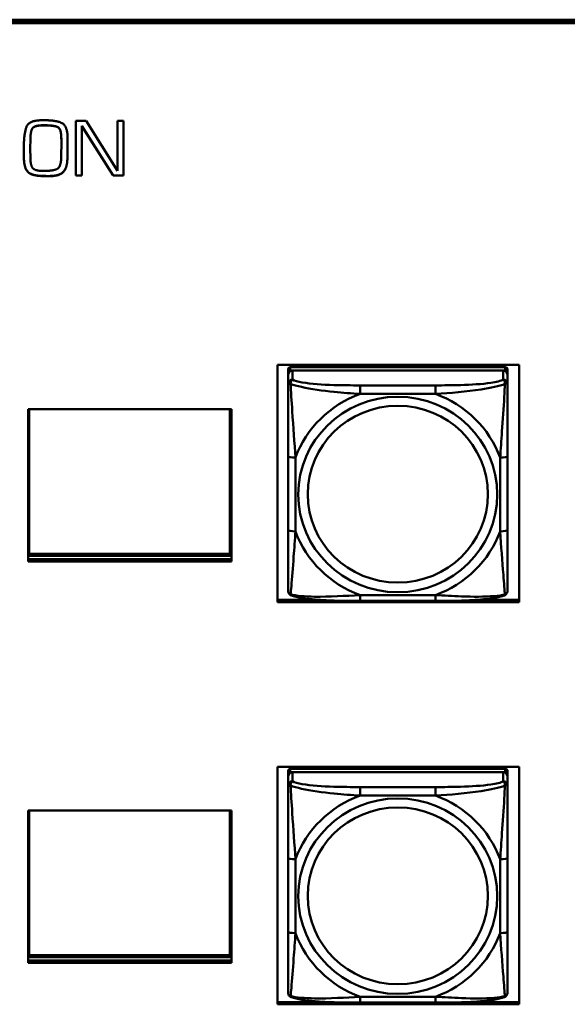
# Model space of a CAD drawing. Header units: inches. Extents: x 0.8 to 75.7, y -7.8 to 49.3.
# Tile 238 of 256: x 61.3 to 62.8, y 7.8 to 10.5. Entities that reach past the tile are written whole.
import ezdxf

# ---------------------------------------------------------------- set-up
doc = ezdxf.new("R2010")
doc.units = ezdxf.units.IN
doc.header["$MEASUREMENT"] = 0
doc.layers.add('Visible Edges(ROSSANSI)', color=7, linetype='Continuous', lineweight=50)
doc.layers.add('Visible Tangent Edges(ROSSANSI)', color=7, linetype='Continuous', lineweight=50)

msp = doc.modelspace()

# ---------------------------------------------------------------- linework, layer by layer
at = {"layer": 'Visible Edges(ROSSANSI)'}
for p, q in [((56.4653, 10.477), (69.1231, 10.477)), ((56.4653, 10.4736), (69.1231, 10.4736)), ((69.1231, 10.4732), (56.4653, 10.4732)), ((69.1231, 10.4675), (56.4653, 10.4675)), ((61.3844, 10.2064), (61.3918, 10.2064)), ((61.4755, 10.0575), (61.4755, 10.2048)), ((61.4755, 10.2048), (61.503, 10.2048)), ((61.503, 10.2048), (61.5873, 10.0703)), ((61.5873, 10.2048), (61.6037, 10.2048)), ((61.5873, 10.0703), (61.5873, 10.2048)), ((61.6037, 10.2048), (61.6037, 10.0575)), ((61.3927, 10.1928), (61.3871, 10.1928)), ((61.3927, 10.1924), (61.3871, 10.1924)), ((61.492, 10.1907), (61.492, 10.1911)), ((61.5763, 10.0579), (61.492, 10.1911)), ((61.5763, 10.0575), (61.492, 10.1907)), ((61.492, 10.1907), (61.492, 10.0575)), ((61.3532, 10.1568), (61.3527, 10.1296)), ((61.3532, 10.1564), (61.3527, 10.1292)), ((61.4364, 10.1559), (61.4364, 10.1563)), ((61.4364, 10.1316), (61.4364, 10.1559)), ((61.3356, 10.1285), (61.3356, 10.1372)), ((61.3527, 10.1292), (61.3527, 10.1296)), ((61.3527, 10.1292), (61.353, 10.1056)), ((61.3359, 10.0996), (61.3359, 10.1)), ((61.3957, 10.0559), (61.3957, 10.0563)), ((61.4024, 10.0559), (61.3957, 10.0559)), ((61.492, 10.0579), (61.4755, 10.0579)), ((61.492, 10.0575), (61.4755, 10.0575)), ((61.5763, 10.0575), (61.5763, 10.0579)), ((61.6037, 10.0579), (61.5763, 10.0579)), ((61.6037, 10.0575), (61.5763, 10.0575)), ((62.0183, 8.9093), (62.0183, 9.548)), ((62.0183, 9.548), (62.6688, 9.548)), ((62.6314, 9.5416), (62.0526, 9.5416)), ((62.6688, 9.548), (62.6688, 8.9093)), ((62.0467, 9.5358), (62.0467, 9.5275)), ((62.0467, 9.5217), (62.0467, 9.5275)), ((62.0467, 9.5217), (62.0467, 9.4968)), ((62.0526, 9.5333), (62.6314, 9.5333)), ((62.6255, 9.5333), (62.0585, 9.5333)), ((62.6373, 9.5275), (62.6373, 9.5358)), ((62.6373, 9.5275), (62.6373, 9.5217)), ((62.6373, 9.4968), (62.6373, 9.5217)), ((61.347, 9.0191), (61.347, 9.4285)), ((61.347, 9.4285), (61.894, 9.4285)), ((61.35, 9.0395), (61.35, 9.4285)), ((61.8898, 9.4285), (61.8898, 9.0395)), ((61.8934, 9.4285), (61.8934, 9.034)), ((61.894, 9.4285), (61.894, 9.0191)), ((62.0467, 9.3024), (62.0467, 9.1037)), ((62.6373, 9.1037), (62.6373, 9.3024)), ((61.347, 9.053), (61.35, 9.053)), ((61.8898, 9.0395), (61.35, 9.0395)), ((61.8898, 9.053), (61.8934, 9.053)), ((61.8934, 9.034), (61.347, 9.034)), ((61.347, 9.0251), (61.894, 9.0251)), ((61.894, 9.0191), (61.347, 9.0191)), ((62.0183, 8.9154), (62.1336, 8.9154)), ((62.6688, 8.9093), (62.0183, 8.9093)), ((62.4431, 8.9128), (62.2408, 8.9128)), ((62.5504, 8.9154), (62.6688, 8.9154)), ((62.0183, 7.8274), (62.0183, 8.4661)), ((62.0183, 8.4661), (62.6688, 8.4661)), ((62.0467, 8.4548), (62.0467, 8.4466)), ((62.6314, 8.4606), (62.0526, 8.4606)), ((62.0526, 8.4524), (62.6314, 8.4524)), ((62.6255, 8.4524), (62.0585, 8.4524)), ((62.6373, 8.4466), (62.6373, 8.4548)), ((62.6688, 8.4661), (62.6688, 7.8274)), ((62.0467, 8.4408), (62.0467, 8.4466)), ((62.0467, 8.4408), (62.0467, 8.4159)), ((62.6373, 8.4466), (62.6373, 8.4408)), ((62.6373, 8.4159), (62.6373, 8.4408)), ((61.347, 7.9391), (61.347, 8.3485)), ((61.347, 8.3485), (61.894, 8.3485)), ((61.35, 7.9595), (61.35, 8.3485)), ((61.8898, 8.3485), (61.8898, 7.9595)), ((61.8934, 8.3485), (61.8934, 7.9541)), ((61.894, 8.3485), (61.894, 7.9391)), ((62.0467, 8.2214), (62.0467, 8.0228)), ((62.6373, 8.0228), (62.6373, 8.2214)), ((61.347, 7.9731), (61.35, 7.9731)), ((61.8934, 7.9541), (61.347, 7.9541)), ((61.8898, 7.9595), (61.35, 7.9595)), ((61.8898, 7.9731), (61.8934, 7.9731)), ((61.347, 7.9452), (61.894, 7.9452)), ((61.894, 7.9391), (61.347, 7.9391)), ((62.0183, 7.8335), (62.1515, 7.8335)), ((62.6688, 7.8274), (62.0183, 7.8274)), ((62.4431, 7.8318), (62.2408, 7.8318)), ((62.5325, 7.8335), (62.6688, 7.8335))]:
    msp.add_line(p, q, dxfattribs=at)
for centre, major_axis, start_param, end_param in [((62.0526, 9.5358), (-0.00591, 0), 4.712389, 6.283185), ((62.6314, 9.5358), (0.00591, 0), 0, 1.570796), ((62.0585, 9.5217), (-0.0118, 0), 4.712389, 6.283185), ((62.0526, 9.5275), (-0.00591, 0), 4.712389, 6.283185), ((62.6255, 9.5217), (0.0118, 0), 0, 1.570796), ((62.6314, 9.5275), (0.00591, 0), 0, 1.570796), ((62.0526, 8.4548), (-0.00591, 0), 4.712389, 6.283185), ((62.0585, 8.4408), (-0.0118, 0), 4.712389, 6.283185), ((62.0526, 8.4466), (-0.00591, 0), 4.712389, 6.283185), ((62.6255, 8.4408), (0.0118, 0), 0, 1.570796), ((62.6314, 8.4548), (0.00591, 0), 0, 1.570796), ((62.6314, 8.4466), (0.00591, 0), 0, 1.570796)]:
    msp.add_ellipse(centre, major_axis=major_axis, ratio=0.981793, start_param=start_param, end_param=end_param, dxfattribs=at)
for points in [[(61.3356, 10.1372), (61.3356, 10.1672), (61.3479, 10.2064), (61.3844, 10.2064)], [(61.3918, 10.2064), (61.4222, 10.2064), (61.4533, 10.1913), (61.4533, 10.1566)], [(61.3871, 10.1928), (61.3673, 10.1928), (61.3536, 10.1808), (61.3532, 10.1568)], [(61.3871, 10.1924), (61.3673, 10.1924), (61.3536, 10.1805), (61.3532, 10.1564)], [(61.4364, 10.1563), (61.4364, 10.1835), (61.4168, 10.1928), (61.3927, 10.1928)], [(61.4364, 10.1559), (61.4364, 10.1831), (61.4168, 10.1924), (61.3927, 10.1924)], [(61.4533, 10.1566), (61.4533, 10.1436), (61.4533, 10.1172), (61.4528, 10.1042)], [(61.3359, 10.0996), (61.3356, 10.1069), (61.3356, 10.1215), (61.3356, 10.1285)], [(61.4361, 10.1073), (61.4361, 10.1133), (61.4364, 10.1254), (61.4364, 10.1316)], [(61.3891, 10.0565), (61.3638, 10.0565), (61.3374, 10.0719), (61.3359, 10.1)], [(61.3891, 10.0561), (61.3638, 10.0561), (61.3374, 10.0715), (61.3359, 10.0996)], [(61.353, 10.1056), (61.3534, 10.0842), (61.3662, 10.07), (61.3889, 10.07)], [(61.3889, 10.07), (61.4143, 10.07), (61.4354, 10.0804), (61.4361, 10.1073)], [(61.4528, 10.1046), (61.4521, 10.0777), (61.4307, 10.0563), (61.4024, 10.0563)], [(61.4528, 10.1042), (61.4521, 10.0773), (61.4307, 10.0559), (61.4024, 10.0559)], [(61.3957, 10.0563), (61.3939, 10.0565), (61.3907, 10.0565), (61.3891, 10.0565)], [(61.3957, 10.0559), (61.3939, 10.0561), (61.3907, 10.0561), (61.3891, 10.0561)], [(61.3991, 10.0563), (61.3981, 10.0563), (61.3966, 10.0563), (61.3957, 10.0563)], [(61.4024, 10.0563), (61.4015, 10.0563), (61.3999, 10.0563), (61.3991, 10.0563)]]:
    msp.add_open_spline(points, degree=2, dxfattribs=at)
for points, degree, knots in [([(61.3356, 10.1142), (61.3356, 10.1144), (61.3356, 10.1217), (61.3356, 10.1285)], 2, [0.9740179, 0.9740179, 0.9740179, 1, 1.9729708, 1.9729708, 1.9729708]), ([(62.0467, 9.4968), (62.0467, 9.4877), (62.0467, 9.4725), (62.0467, 9.4553), (62.0467, 9.4289), (62.0467, 9.3986), (62.0467, 9.3692), (62.0467, 9.3468), (62.0467, 9.3244), (62.0467, 9.3024)], 3, [-0.7968224, -0.7968224, -0.7968224, -0.7968224, -0.6514613, -0.6514613, -0.6514613, -0.427691, -0.427691, -0.427691, -0.2569517, -0.2569517, -0.2569517, -0.2569517]), ([(62.6373, 9.3024), (62.6373, 9.3256), (62.6373, 9.3493), (62.6373, 9.373), (62.6373, 9.4041), (62.6373, 9.4364), (62.6373, 9.4632), (62.6373, 9.4771), (62.6373, 9.4891), (62.6373, 9.4968)], 3, [0.2569537, 0.2569537, 0.2569537, 0.2569537, 0.4371919, 0.4371919, 0.4371919, 0.6739428, 0.6739428, 0.6739428, 0.7963818, 0.7963818, 0.7963818, 0.7963818]), ([(62.0467, 9.1037), (62.0467, 9.0805), (62.0467, 9.0571), (62.0467, 9.0349), (62.0467, 9.0058), (62.0467, 8.9775), (62.0467, 8.9586), (62.0467, 8.9489), (62.0467, 8.942), (62.0467, 8.9402)], 3, [0.2569537, 0.2569537, 0.2569537, 0.2569537, 0.4371919, 0.4371919, 0.4371919, 0.6739428, 0.6739428, 0.6739428, 0.7963818, 0.7963818, 0.7963818, 0.7963818]), ([(62.6373, 8.9402), (62.6373, 8.9424), (62.6373, 8.9516), (62.6373, 8.9644), (62.6373, 8.9839), (62.6373, 9.0108), (62.6373, 9.0385), (62.6373, 9.0597), (62.6373, 9.0817), (62.6373, 9.1037)], 3, [-0.7968224, -0.7968224, -0.7968224, -0.7968224, -0.6514613, -0.6514613, -0.6514613, -0.427691, -0.427691, -0.427691, -0.2569517, -0.2569517, -0.2569517, -0.2569517]), ([(62.0547, 8.9279), (62.0537, 8.9284), (62.0526, 8.929), (62.0506, 8.9305), (62.0498, 8.9315), (62.0484, 8.9334), (62.0479, 8.9344), (62.0472, 8.9363), (62.047, 8.9372), (62.0468, 8.9388), (62.0467, 8.9396), (62.0467, 8.9402)], 3, [0.02510739, 0.02510739, 0.02510739, 0.02510739, 0.03073999, 0.03073999, 0.03637259, 0.03637259, 0.0420052, 0.0420052, 0.0476378, 0.0476378, 0.0532704, 0.0532704, 0.0532704, 0.0532704]), ([(62.6292, 8.9279), (62.6303, 8.9284), (62.6314, 8.929), (62.6333, 8.9305), (62.6342, 8.9315), (62.6356, 8.9334), (62.6361, 8.9344), (62.6368, 8.9363), (62.637, 8.9372), (62.6372, 8.9388), (62.6373, 8.9396), (62.6373, 8.9402)], 3, [0.02510739, 0.02510739, 0.02510739, 0.02510739, 0.03073999, 0.03073999, 0.03637259, 0.03637259, 0.0420052, 0.0420052, 0.0476378, 0.0476378, 0.0532704, 0.0532704, 0.0532704, 0.0532704]), ([(62.2408, 8.9128), (62.2273, 8.9128), (62.2136, 8.9129), (62.1864, 8.9132), (62.1728, 8.9135), (62.1459, 8.9146), (62.1326, 8.9153), (62.1069, 8.9175), (62.0948, 8.9188), (62.0727, 8.9224), (62.0632, 8.9244), (62.0547, 8.9279)], 3, [0.2569517, 0.2569517, 0.2569517, 0.2569517, 0.3597049, 0.3597049, 0.4624581, 0.4624581, 0.5652112, 0.5652112, 0.6679644, 0.6679644, 0.7707176, 0.7707176, 0.7707176, 0.7707176]), ([(62.6292, 8.9279), (62.6208, 8.9244), (62.6113, 8.9224), (62.5892, 8.9188), (62.5771, 8.9175), (62.5514, 8.9153), (62.5381, 8.9146), (62.5112, 8.9135), (62.4976, 8.9132), (62.4703, 8.9129), (62.4567, 8.9128), (62.4431, 8.9128)], 3, [-0.7703505, -0.7703505, -0.7703505, -0.7703505, -0.6676711, -0.6676711, -0.5649918, -0.5649918, -0.4623124, -0.4623124, -0.3596331, -0.3596331, -0.2569537, -0.2569537, -0.2569537, -0.2569537]), ([(62.0467, 8.4159), (62.0467, 8.4068), (62.0467, 8.3915), (62.0467, 8.3743), (62.0467, 8.3479), (62.0467, 8.3176), (62.0467, 8.2882), (62.0467, 8.2658), (62.0467, 8.2434), (62.0467, 8.2214)], 3, [-0.7968224, -0.7968224, -0.7968224, -0.7968224, -0.6514613, -0.6514613, -0.6514613, -0.427691, -0.427691, -0.427691, -0.2569517, -0.2569517, -0.2569517, -0.2569517]), ([(62.6373, 8.2214), (62.6373, 8.2446), (62.6373, 8.2684), (62.6373, 8.292), (62.6373, 8.3231), (62.6373, 8.3554), (62.6373, 8.3823), (62.6373, 8.3961), (62.6373, 8.4082), (62.6373, 8.4159)], 3, [0.2569537, 0.2569537, 0.2569537, 0.2569537, 0.4371919, 0.4371919, 0.4371919, 0.6739428, 0.6739428, 0.6739428, 0.7963818, 0.7963818, 0.7963818, 0.7963818]), ([(62.0467, 8.0228), (62.0467, 7.9996), (62.0467, 7.9762), (62.0467, 7.954), (62.0467, 7.9248), (62.0467, 7.8965), (62.0467, 7.8777), (62.0467, 7.8679), (62.0467, 7.8611), (62.0467, 7.8593)], 3, [0.2569537, 0.2569537, 0.2569537, 0.2569537, 0.4371919, 0.4371919, 0.4371919, 0.6739428, 0.6739428, 0.6739428, 0.7963818, 0.7963818, 0.7963818, 0.7963818]), ([(62.6373, 7.8593), (62.6373, 7.8614), (62.6373, 7.8707), (62.6373, 7.8834), (62.6373, 7.903), (62.6373, 7.9299), (62.6373, 7.9576), (62.6373, 7.9787), (62.6373, 8.0008), (62.6373, 8.0228)], 3, [-0.7968224, -0.7968224, -0.7968224, -0.7968224, -0.6514613, -0.6514613, -0.6514613, -0.427691, -0.427691, -0.427691, -0.2569517, -0.2569517, -0.2569517, -0.2569517]), ([(62.0547, 7.847), (62.0537, 7.8474), (62.0526, 7.848), (62.0506, 7.8496), (62.0498, 7.8505), (62.0484, 7.8525), (62.0479, 7.8535), (62.0472, 7.8554), (62.047, 7.8563), (62.0468, 7.8579), (62.0467, 7.8586), (62.0467, 7.8593)], 3, [0.02510739, 0.02510739, 0.02510739, 0.02510739, 0.03073999, 0.03073999, 0.03637259, 0.03637259, 0.0420052, 0.0420052, 0.0476378, 0.0476378, 0.0532704, 0.0532704, 0.0532704, 0.0532704]), ([(62.2408, 7.8318), (62.2273, 7.8318), (62.2136, 7.8319), (62.1864, 7.8323), (62.1728, 7.8326), (62.1459, 7.8336), (62.1326, 7.8344), (62.1069, 7.8365), (62.0948, 7.8378), (62.0727, 7.8415), (62.0632, 7.8435), (62.0547, 7.847)], 3, [0.2569517, 0.2569517, 0.2569517, 0.2569517, 0.3597049, 0.3597049, 0.4624581, 0.4624581, 0.5652112, 0.5652112, 0.6679644, 0.6679644, 0.7707176, 0.7707176, 0.7707176, 0.7707176]), ([(62.6292, 7.847), (62.6208, 7.8435), (62.6113, 7.8415), (62.5892, 7.8379), (62.5771, 7.8365), (62.5514, 7.8344), (62.5381, 7.8336), (62.5112, 7.8326), (62.4976, 7.8323), (62.4703, 7.8319), (62.4567, 7.8318), (62.4431, 7.8318)], 3, [-0.7703505, -0.7703505, -0.7703505, -0.7703505, -0.6676711, -0.6676711, -0.5649918, -0.5649918, -0.4623124, -0.4623124, -0.3596331, -0.3596331, -0.2569537, -0.2569537, -0.2569537, -0.2569537]), ([(62.6292, 7.847), (62.6303, 7.8474), (62.6314, 7.848), (62.6333, 7.8496), (62.6342, 7.8505), (62.6356, 7.8525), (62.6361, 7.8535), (62.6368, 7.8554), (62.637, 7.8563), (62.6372, 7.8579), (62.6373, 7.8586), (62.6373, 7.8593)], 3, [0.02510739, 0.02510739, 0.02510739, 0.02510739, 0.03073999, 0.03073999, 0.03637259, 0.03637259, 0.0420052, 0.0420052, 0.0476378, 0.0476378, 0.0532704, 0.0532704, 0.0532704, 0.0532704])]:
    msp.add_open_spline(points, degree=degree, knots=knots, dxfattribs=at)
at = {"layer": 'Visible Tangent Edges(ROSSANSI)'}
for p, q in [((61.3871, 10.1924), (61.3871, 10.1928)), ((61.3927, 10.1924), (61.3927, 10.1928)), ((61.3532, 10.1564), (61.3532, 10.1568)), ((61.4528, 10.1042), (61.4528, 10.1046)), ((61.3891, 10.0561), (61.3891, 10.0565)), ((61.4024, 10.0559), (61.4024, 10.0563)), ((62.0526, 9.5333), (62.0526, 9.5416)), ((62.6314, 9.5416), (62.6314, 9.5333)), ((62.0585, 9.5084), (62.0585, 9.5333)), ((62.6255, 9.5333), (62.6255, 9.5084)), ((62.2408, 9.493), (62.2408, 9.4699)), ((62.4431, 9.493), (62.2408, 9.493)), ((62.4431, 9.493), (62.4431, 9.4699)), ((62.2408, 9.4699), (62.4431, 9.4699)), ((62.0664, 9.1), (62.0664, 9.2986)), ((62.6176, 9.2986), (62.6176, 9.1)), ((62.4431, 8.9287), (62.2408, 8.9287)), ((62.2408, 8.9128), (62.2408, 8.9287)), ((62.4431, 8.9128), (62.4431, 8.9287)), ((62.0526, 8.4524), (62.0526, 8.4606)), ((62.0585, 8.4275), (62.0585, 8.4524)), ((62.6255, 8.4524), (62.6255, 8.4275)), ((62.6314, 8.4606), (62.6314, 8.4524)), ((62.2408, 8.412), (62.2408, 8.3889)), ((62.4431, 8.412), (62.2408, 8.412)), ((62.4431, 8.412), (62.4431, 8.3889)), ((62.2408, 8.3889), (62.4431, 8.3889)), ((62.0664, 8.0191), (62.0664, 8.2177)), ((62.6176, 8.2177), (62.6176, 8.0191)), ((62.4431, 7.8478), (62.2408, 7.8478)), ((62.2408, 7.8318), (62.2408, 7.8478)), ((62.4431, 7.8318), (62.4431, 7.8478))]:
    msp.add_line(p, q, dxfattribs=at)
for centre, major_axis, ratio, start_param, end_param in [((62.0585, 9.4968), (-0.0118, 0), 0.981793, 4.712389, 6.283185), ((62.6255, 9.4968), (0.0118, 0), 0.981793, 0, 1.570796), ((62.342, 9.1993), (-0.2936, 0), 0.981793, 5.064156, 5.931419), ((62.342, 9.1993), (0.2936, 0), 0.981793, 0.351767, 1.21903), ((62.0664, 9.3024), (-0.0197, 0), 0.189952, 0, 1.570796), ((62.6176, 9.3024), (0.0197, 0), 0.189952, 4.712389, 6.283185), ((62.0664, 9.1037), (-0.0197, 0), 0.189952, 0, 1.570796), ((62.342, 9.1993), (-0.2936, 0), 0.981793, 0.351767, 1.21903), ((62.342, 9.1993), (0.2936, 0), 0.981793, 5.064156, 5.931419), ((62.6176, 9.1037), (0.0197, 0), 0.189952, 4.712389, 6.283185), ((62.0585, 8.4159), (-0.0118, 0), 0.981793, 4.712389, 6.283185), ((62.6255, 8.4159), (0.0118, 0), 0.981793, 0, 1.570796), ((62.342, 8.1184), (-0.2936, 0), 0.981793, 5.064156, 5.931419), ((62.342, 8.1184), (0.2936, 0), 0.981793, 0.351767, 1.21903), ((62.0664, 8.2214), (-0.0197, 0), 0.189952, 0, 1.570796), ((62.6176, 8.2214), (0.0197, 0), 0.189952, 4.712389, 6.283185), ((62.0664, 8.0228), (-0.0197, 0), 0.189952, 0, 1.570796), ((62.342, 8.1184), (-0.2936, 0), 0.981793, 0.351767, 1.21903), ((62.342, 8.1184), (0.2936, 0), 0.981793, 5.064156, 5.931419), ((62.6176, 8.0228), (0.0197, 0), 0.189952, 4.712389, 6.283185)]:
    msp.add_ellipse(centre, major_axis=major_axis, ratio=ratio, start_param=start_param, end_param=end_param, dxfattribs=at)
for centre, major_axis in [((62.342, 9.1993), (-0.2678, 0)), ((62.342, 9.2001), (-0.2424, 0)), ((62.342, 8.1184), (-0.2678, 0)), ((62.342, 8.1192), (-0.2424, 0))]:
    msp.add_ellipse(centre, major_axis=major_axis, ratio=0.981793, dxfattribs=at)
for points, knots in [([(62.0467, 9.4968), (62.0467, 9.4971), (62.0468, 9.4973), (62.047, 9.4976), (62.0472, 9.4978), (62.0476, 9.4979), (62.0478, 9.498), (62.0481, 9.498), (62.0482, 9.498), (62.0486, 9.498), (62.0489, 9.498), (62.0499, 9.4979), (62.0505, 9.4978), (62.052, 9.4974), (62.0527, 9.4972), (62.0536, 9.4969)], [-0.0532704, -0.0532704, -0.0532704, -0.0532704, -0.04377373, -0.04377373, -0.03521335, -0.03521335, -0.02986312, -0.02986312, -0.02651922, -0.02651922, -0.01983142, -0.01983142, -0.00913095, -0.00913095, 0.00023197, 0.00023197, 0.00023197, 0.00023197]), ([(62.0536, 9.4969), (62.0535, 9.498), (62.0536, 9.499), (62.0538, 9.5011), (62.054, 9.502), (62.0545, 9.5035), (62.0547, 9.504), (62.055, 9.5047), (62.0551, 9.5049), (62.0554, 9.5055), (62.0556, 9.5058), (62.0562, 9.5066), (62.0566, 9.507), (62.0575, 9.5078), (62.058, 9.5082), (62.0585, 9.5084)], [-0.00023197, -0.00023197, -0.00023197, -0.00023197, 0.00913095, 0.00913095, 0.01983142, 0.01983142, 0.02651922, 0.02651922, 0.02986312, 0.02986312, 0.03521335, 0.03521335, 0.04377373, 0.04377373, 0.0532704, 0.0532704, 0.0532704, 0.0532704]), ([(62.0536, 9.4969), (62.0612, 9.494), (62.0712, 9.4911), (62.1083, 9.4829), (62.14, 9.4787), (62.1942, 9.4731), (62.2175, 9.4712), (62.2408, 9.4699)], [-0.7478145, -0.7478145, -0.7478145, -0.7478145, -0.6493253, -0.6493253, -0.427691, -0.427691, -0.2569537, -0.2569537, -0.2569537, -0.2569537]), ([(62.0664, 9.2986), (62.064, 9.3383), (62.0607, 9.3805), (62.0561, 9.4505), (62.0545, 9.4779), (62.0536, 9.4969)], [0.2569517, 0.2569517, 0.2569517, 0.2569517, 0.5559983, 0.5559983, 0.7482818, 0.7482818, 0.7482818, 0.7482818]), ([(62.2408, 9.493), (62.2172, 9.493), (62.1932, 9.4931), (62.1698, 9.4939), (62.1391, 9.4948), (62.1083, 9.4968), (62.085, 9.5008), (62.073, 9.5029), (62.0634, 9.5055), (62.0585, 9.5084)], [0.2569537, 0.2569537, 0.2569537, 0.2569537, 0.4371919, 0.4371919, 0.4371919, 0.6739428, 0.6739428, 0.6739428, 0.7963818, 0.7963818, 0.7963818, 0.7963818]), ([(62.6255, 9.5084), (62.6197, 9.505), (62.6072, 9.502), (62.592, 9.4997), (62.5686, 9.4963), (62.5395, 9.4946), (62.5104, 9.4938), (62.4882, 9.4931), (62.4655, 9.493), (62.4431, 9.493)], [-0.7968224, -0.7968224, -0.7968224, -0.7968224, -0.6514613, -0.6514613, -0.6514613, -0.427691, -0.427691, -0.427691, -0.2569517, -0.2569517, -0.2569517, -0.2569517]), ([(62.4431, 9.4699), (62.4836, 9.4722), (62.526, 9.476), (62.5916, 9.4861), (62.6161, 9.4911), (62.6304, 9.4969)], [0.2569517, 0.2569517, 0.2569517, 0.2569517, 0.5559983, 0.5559983, 0.7482818, 0.7482818, 0.7482818, 0.7482818]), ([(62.6304, 9.4969), (62.6299, 9.4869), (62.6293, 9.4749), (62.6268, 9.4328), (62.6245, 9.3996), (62.6206, 9.3446), (62.619, 9.3215), (62.6176, 9.2986)], [-0.7478145, -0.7478145, -0.7478145, -0.7478145, -0.6493253, -0.6493253, -0.427691, -0.427691, -0.2569537, -0.2569537, -0.2569537, -0.2569537]), ([(62.6255, 9.5084), (62.626, 9.5082), (62.6265, 9.5078), (62.6274, 9.507), (62.6278, 9.5066), (62.6283, 9.5058), (62.6285, 9.5055), (62.6289, 9.5049), (62.629, 9.5047), (62.6293, 9.504), (62.6295, 9.5035), (62.6299, 9.502), (62.6301, 9.5011), (62.6304, 9.499), (62.6304, 9.498), (62.6304, 9.4969)], [-0.0532704, -0.0532704, -0.0532704, -0.0532704, -0.04377373, -0.04377373, -0.03521335, -0.03521335, -0.02986312, -0.02986312, -0.02651922, -0.02651922, -0.01983142, -0.01983142, -0.00913095, -0.00913095, 0.00023197, 0.00023197, 0.00023197, 0.00023197]), ([(62.6304, 9.4969), (62.6313, 9.4972), (62.632, 9.4974), (62.6335, 9.4978), (62.6341, 9.4979), (62.635, 9.498), (62.6353, 9.498), (62.6358, 9.498), (62.6359, 9.498), (62.6362, 9.498), (62.6364, 9.4979), (62.6368, 9.4978), (62.6369, 9.4976), (62.6372, 9.4973), (62.6373, 9.4971), (62.6373, 9.4968)], [-0.00023197, -0.00023197, -0.00023197, -0.00023197, 0.00913095, 0.00913095, 0.01983142, 0.01983142, 0.02651922, 0.02651922, 0.02986312, 0.02986312, 0.03521335, 0.03521335, 0.04377373, 0.04377373, 0.0532704, 0.0532704, 0.0532704, 0.0532704]), ([(62.0536, 8.9306), (62.0541, 8.9356), (62.0547, 8.9432), (62.0572, 8.9738), (62.0595, 9.0029), (62.0634, 9.0544), (62.065, 9.077), (62.0664, 9.1)], [-0.7478145, -0.7478145, -0.7478145, -0.7478145, -0.6493253, -0.6493253, -0.427691, -0.427691, -0.2569537, -0.2569537, -0.2569537, -0.2569537]), ([(62.6176, 9.1), (62.62, 9.0602), (62.6233, 9.0192), (62.6279, 8.9603), (62.6295, 8.9398), (62.6304, 8.9306)], [0.2569517, 0.2569517, 0.2569517, 0.2569517, 0.5559983, 0.5559983, 0.7482818, 0.7482818, 0.7482818, 0.7482818]), ([(62.0536, 8.9306), (62.0527, 8.9308), (62.052, 8.9312), (62.0505, 8.932), (62.0499, 8.9325), (62.0489, 8.9335), (62.0486, 8.9339), (62.0482, 8.9345), (62.0481, 8.9347), (62.0478, 8.9353), (62.0476, 8.9356), (62.0472, 8.9366), (62.047, 8.9373), (62.0468, 8.9387), (62.0467, 8.9394), (62.0467, 8.9402)], [-0.00023197, -0.00023197, -0.00023197, -0.00023197, 0.00913095, 0.00913095, 0.01983142, 0.01983142, 0.02651922, 0.02651922, 0.02986312, 0.02986312, 0.03521335, 0.03521335, 0.04377373, 0.04377373, 0.0532704, 0.0532704, 0.0532704, 0.0532704]), ([(62.0547, 8.9279), (62.0546, 8.928), (62.0544, 8.9281), (62.054, 8.9284), (62.0538, 8.9287), (62.0536, 8.9296), (62.0535, 8.93), (62.0536, 8.9306)], [-0.02510739, -0.02510739, -0.02510739, -0.02510739, -0.01983142, -0.01983142, -0.00913095, -0.00913095, 0.00023197, 0.00023197, 0.00023197, 0.00023197]), ([(62.2408, 8.9287), (62.2004, 8.9264), (62.158, 8.9237), (62.0923, 8.9247), (62.0679, 8.9266), (62.0536, 8.9306)], [0.2569517, 0.2569517, 0.2569517, 0.2569517, 0.5559983, 0.5559983, 0.7482818, 0.7482818, 0.7482818, 0.7482818]), ([(62.6304, 8.9306), (62.6228, 8.9286), (62.6127, 8.927), (62.5757, 8.9237), (62.544, 8.9239), (62.4897, 8.9259), (62.4665, 8.9273), (62.4431, 8.9287)], [-0.7478145, -0.7478145, -0.7478145, -0.7478145, -0.6493253, -0.6493253, -0.427691, -0.427691, -0.2569537, -0.2569537, -0.2569537, -0.2569537]), ([(62.6304, 8.9306), (62.6304, 8.93), (62.6304, 8.9296), (62.6301, 8.9287), (62.6299, 8.9284), (62.6295, 8.9281), (62.6294, 8.928), (62.6292, 8.9279)], [-0.00023197, -0.00023197, -0.00023197, -0.00023197, 0.00913095, 0.00913095, 0.01983142, 0.01983142, 0.02510739, 0.02510739, 0.02510739, 0.02510739]), ([(62.6373, 8.9402), (62.6373, 8.9394), (62.6372, 8.9387), (62.6369, 8.9373), (62.6368, 8.9366), (62.6364, 8.9356), (62.6362, 8.9353), (62.6359, 8.9347), (62.6358, 8.9345), (62.6353, 8.9339), (62.635, 8.9335), (62.6341, 8.9325), (62.6335, 8.932), (62.632, 8.9312), (62.6313, 8.9308), (62.6304, 8.9306)], [-0.0532704, -0.0532704, -0.0532704, -0.0532704, -0.04377373, -0.04377373, -0.03521335, -0.03521335, -0.02986312, -0.02986312, -0.02651922, -0.02651922, -0.01983142, -0.01983142, -0.00913095, -0.00913095, 0.00023197, 0.00023197, 0.00023197, 0.00023197]), ([(62.0536, 8.416), (62.0535, 8.4171), (62.0536, 8.4181), (62.0538, 8.4201), (62.054, 8.4211), (62.0545, 8.4225), (62.0547, 8.423), (62.055, 8.4237), (62.0551, 8.424), (62.0554, 8.4245), (62.0556, 8.4249), (62.0562, 8.4257), (62.0566, 8.4261), (62.0575, 8.4269), (62.058, 8.4272), (62.0585, 8.4275)], [-0.00023197, -0.00023197, -0.00023197, -0.00023197, 0.00913095, 0.00913095, 0.01983142, 0.01983142, 0.02651922, 0.02651922, 0.02986312, 0.02986312, 0.03521335, 0.03521335, 0.04377373, 0.04377373, 0.0532704, 0.0532704, 0.0532704, 0.0532704]), ([(62.2408, 8.412), (62.2172, 8.412), (62.1932, 8.4122), (62.1698, 8.4129), (62.1391, 8.4139), (62.1083, 8.4159), (62.085, 8.4199), (62.073, 8.4219), (62.0634, 8.4245), (62.0585, 8.4275)], [0.2569537, 0.2569537, 0.2569537, 0.2569537, 0.4371919, 0.4371919, 0.4371919, 0.6739428, 0.6739428, 0.6739428, 0.7963818, 0.7963818, 0.7963818, 0.7963818]), ([(62.6255, 8.4275), (62.6197, 8.424), (62.6072, 8.421), (62.592, 8.4188), (62.5686, 8.4154), (62.5395, 8.4137), (62.5104, 8.4128), (62.4882, 8.4122), (62.4655, 8.412), (62.4431, 8.412)], [-0.7968224, -0.7968224, -0.7968224, -0.7968224, -0.6514613, -0.6514613, -0.6514613, -0.427691, -0.427691, -0.427691, -0.2569517, -0.2569517, -0.2569517, -0.2569517]), ([(62.6255, 8.4275), (62.626, 8.4272), (62.6265, 8.4269), (62.6274, 8.4261), (62.6278, 8.4257), (62.6283, 8.4249), (62.6285, 8.4245), (62.6289, 8.424), (62.629, 8.4237), (62.6293, 8.423), (62.6295, 8.4225), (62.6299, 8.4211), (62.6301, 8.4201), (62.6304, 8.4181), (62.6304, 8.4171), (62.6304, 8.416)], [-0.0532704, -0.0532704, -0.0532704, -0.0532704, -0.04377373, -0.04377373, -0.03521335, -0.03521335, -0.02986312, -0.02986312, -0.02651922, -0.02651922, -0.01983142, -0.01983142, -0.00913095, -0.00913095, 0.00023197, 0.00023197, 0.00023197, 0.00023197]), ([(62.0467, 8.4159), (62.0467, 8.4161), (62.0468, 8.4163), (62.047, 8.4167), (62.0472, 8.4168), (62.0476, 8.417), (62.0478, 8.417), (62.0481, 8.4171), (62.0482, 8.4171), (62.0486, 8.4171), (62.0489, 8.4171), (62.0499, 8.417), (62.0505, 8.4169), (62.052, 8.4165), (62.0527, 8.4163), (62.0536, 8.416)], [-0.0532704, -0.0532704, -0.0532704, -0.0532704, -0.04377373, -0.04377373, -0.03521335, -0.03521335, -0.02986312, -0.02986312, -0.02651922, -0.02651922, -0.01983142, -0.01983142, -0.00913095, -0.00913095, 0.00023197, 0.00023197, 0.00023197, 0.00023197]), ([(62.0536, 8.416), (62.0612, 8.413), (62.0712, 8.4101), (62.1083, 8.402), (62.14, 8.3977), (62.1942, 8.3921), (62.2175, 8.3903), (62.2408, 8.3889)], [-0.7478145, -0.7478145, -0.7478145, -0.7478145, -0.6493253, -0.6493253, -0.427691, -0.427691, -0.2569537, -0.2569537, -0.2569537, -0.2569537]), ([(62.0664, 8.2177), (62.064, 8.2574), (62.0607, 8.2995), (62.0561, 8.3695), (62.0545, 8.397), (62.0536, 8.416)], [0.2569517, 0.2569517, 0.2569517, 0.2569517, 0.5559983, 0.5559983, 0.7482818, 0.7482818, 0.7482818, 0.7482818]), ([(62.4431, 8.3889), (62.4836, 8.3913), (62.526, 8.395), (62.5916, 8.4051), (62.6161, 8.4102), (62.6304, 8.416)], [0.2569517, 0.2569517, 0.2569517, 0.2569517, 0.5559983, 0.5559983, 0.7482818, 0.7482818, 0.7482818, 0.7482818]), ([(62.6304, 8.416), (62.6299, 8.406), (62.6293, 8.3939), (62.6268, 8.3518), (62.6245, 8.3186), (62.6206, 8.2636), (62.619, 8.2405), (62.6176, 8.2177)], [-0.7478145, -0.7478145, -0.7478145, -0.7478145, -0.6493253, -0.6493253, -0.427691, -0.427691, -0.2569537, -0.2569537, -0.2569537, -0.2569537]), ([(62.6304, 8.416), (62.6313, 8.4163), (62.632, 8.4165), (62.6335, 8.4169), (62.6341, 8.417), (62.635, 8.4171), (62.6353, 8.4171), (62.6358, 8.4171), (62.6359, 8.4171), (62.6362, 8.417), (62.6364, 8.417), (62.6368, 8.4168), (62.6369, 8.4167), (62.6372, 8.4163), (62.6373, 8.4161), (62.6373, 8.4159)], [-0.00023197, -0.00023197, -0.00023197, -0.00023197, 0.00913095, 0.00913095, 0.01983142, 0.01983142, 0.02651922, 0.02651922, 0.02986312, 0.02986312, 0.03521335, 0.03521335, 0.04377373, 0.04377373, 0.0532704, 0.0532704, 0.0532704, 0.0532704]), ([(62.0536, 7.8496), (62.0541, 7.8547), (62.0547, 7.8623), (62.0572, 7.8929), (62.0595, 7.922), (62.0634, 7.9735), (62.065, 7.9961), (62.0664, 8.0191)], [-0.7478145, -0.7478145, -0.7478145, -0.7478145, -0.6493253, -0.6493253, -0.427691, -0.427691, -0.2569537, -0.2569537, -0.2569537, -0.2569537]), ([(62.6176, 8.0191), (62.62, 7.9793), (62.6233, 7.9382), (62.6279, 7.8793), (62.6295, 7.8588), (62.6304, 7.8496)], [0.2569517, 0.2569517, 0.2569517, 0.2569517, 0.5559983, 0.5559983, 0.7482818, 0.7482818, 0.7482818, 0.7482818]), ([(62.0536, 7.8496), (62.0527, 7.8499), (62.052, 7.8502), (62.0505, 7.851), (62.0499, 7.8516), (62.0489, 7.8525), (62.0486, 7.8529), (62.0482, 7.8535), (62.0481, 7.8538), (62.0478, 7.8543), (62.0476, 7.8547), (62.0472, 7.8557), (62.047, 7.8563), (62.0468, 7.8577), (62.0467, 7.8585), (62.0467, 7.8593)], [-0.00023197, -0.00023197, -0.00023197, -0.00023197, 0.00913095, 0.00913095, 0.01983142, 0.01983142, 0.02651922, 0.02651922, 0.02986312, 0.02986312, 0.03521335, 0.03521335, 0.04377373, 0.04377373, 0.0532704, 0.0532704, 0.0532704, 0.0532704]), ([(62.0547, 7.847), (62.0546, 7.847), (62.0544, 7.8471), (62.054, 7.8475), (62.0538, 7.8478), (62.0536, 7.8486), (62.0535, 7.8491), (62.0536, 7.8496)], [-0.02510739, -0.02510739, -0.02510739, -0.02510739, -0.01983142, -0.01983142, -0.00913095, -0.00913095, 0.00023197, 0.00023197, 0.00023197, 0.00023197]), ([(62.2408, 7.8478), (62.2004, 7.8454), (62.158, 7.8427), (62.0923, 7.8437), (62.0679, 7.8456), (62.0536, 7.8496)], [0.2569517, 0.2569517, 0.2569517, 0.2569517, 0.5559983, 0.5559983, 0.7482818, 0.7482818, 0.7482818, 0.7482818]), ([(62.6304, 7.8496), (62.6228, 7.8476), (62.6127, 7.846), (62.5757, 7.8427), (62.544, 7.8429), (62.4897, 7.845), (62.4665, 7.8463), (62.4431, 7.8478)], [-0.7478145, -0.7478145, -0.7478145, -0.7478145, -0.6493253, -0.6493253, -0.427691, -0.427691, -0.2569537, -0.2569537, -0.2569537, -0.2569537]), ([(62.6304, 7.8496), (62.6304, 7.8491), (62.6304, 7.8486), (62.6301, 7.8478), (62.6299, 7.8475), (62.6295, 7.8471), (62.6294, 7.847), (62.6292, 7.847)], [-0.00023197, -0.00023197, -0.00023197, -0.00023197, 0.00913095, 0.00913095, 0.01983142, 0.01983142, 0.02510739, 0.02510739, 0.02510739, 0.02510739]), ([(62.6373, 7.8593), (62.6373, 7.8585), (62.6372, 7.8577), (62.6369, 7.8563), (62.6368, 7.8557), (62.6364, 7.8547), (62.6362, 7.8543), (62.6359, 7.8538), (62.6358, 7.8535), (62.6353, 7.8529), (62.635, 7.8525), (62.6341, 7.8516), (62.6335, 7.851), (62.632, 7.8502), (62.6313, 7.8499), (62.6304, 7.8496)], [-0.0532704, -0.0532704, -0.0532704, -0.0532704, -0.04377373, -0.04377373, -0.03521335, -0.03521335, -0.02986312, -0.02986312, -0.02651922, -0.02651922, -0.01983142, -0.01983142, -0.00913095, -0.00913095, 0.00023197, 0.00023197, 0.00023197, 0.00023197])]:
    msp.add_open_spline(points, degree=3, knots=knots, dxfattribs=at)

doc.saveas('drawing.dxf')
